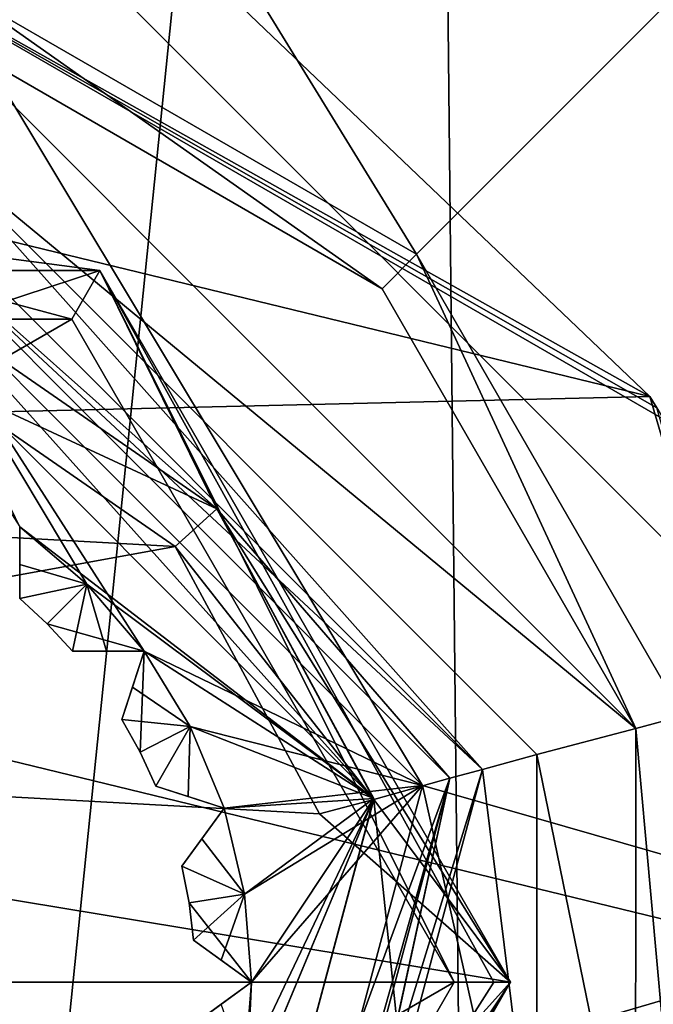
# Model space of a CAD drawing. Header units: millimetres. Extents: x -112 to 112, y -106 to 1587.
# Tile 35 of 158: x 2.94 to 8.57, y -0.2 to 8.55. Entities that reach past the tile are written whole.
import ezdxf

# ---------------------------------------------------------------- set-up
doc = ezdxf.new("R2010")
doc.units = ezdxf.units.MM
doc.header["$LTSCALE"] = 65.185185
for name, color, linetype in [('1000', 7, 'CONTINUOUS'), ('1045', 7, 'CONTINUOUS'), ('1046', 7, 'CONTINUOUS'), ('1047', 7, 'CONTINUOUS'), ('1048', 7, 'CONTINUOUS'), ('1049', 7, 'CONTINUOUS'), ('1050', 7, 'CONTINUOUS'), ('1051', 7, 'CONTINUOUS'), ('1052', 7, 'CONTINUOUS'), ('1053', 7, 'CONTINUOUS'), ('1054', 7, 'CONTINUOUS'), ('1071', 7, 'CONTINUOUS'), ('1072', 7, 'CONTINUOUS'), ('1073', 7, 'CONTINUOUS'), ('1100', 7, 'CONTINUOUS'), ('1101', 7, 'CONTINUOUS'), ('1102', 7, 'CONTINUOUS'), ('1103', 7, 'CONTINUOUS'), ('1122', 7, 'CONTINUOUS'), ('1123', 7, 'CONTINUOUS'), ('1124', 7, 'CONTINUOUS'), ('1125', 7, 'CONTINUOUS'), ('3', 7, 'CONTINUOUS'), ('31', 7, 'CONTINUOUS'), ('64', 7, 'CONTINUOUS'), ('66', 7, 'CONTINUOUS'), ('67', 7, 'CONTINUOUS'), ('944', 7, 'CONTINUOUS'), ('946', 7, 'CONTINUOUS'), ('950', 7, 'CONTINUOUS'), ('952', 7, 'CONTINUOUS'), ('954', 7, 'CONTINUOUS'), ('956', 7, 'CONTINUOUS'), ('958', 7, 'CONTINUOUS'), ('962', 7, 'CONTINUOUS'), ('963', 7, 'CONTINUOUS'), ('964', 7, 'CONTINUOUS'), ('976', 7, 'CONTINUOUS'), ('979', 7, 'CONTINUOUS'), ('985', 7, 'CONTINUOUS'), ('994', 7, 'CONTINUOUS'), ('995', 7, 'CONTINUOUS'), ('996', 7, 'CONTINUOUS'), ('997', 7, 'CONTINUOUS'), ('998', 7, 'CONTINUOUS'), ('999', 7, 'CONTINUOUS')]:
    doc.layers.add(name, color=color, linetype=linetype)

msp = doc.modelspace()

# ---------------------------------------------------------------- linework, layer by layer
at = {"layer": '1000', "color": 7, "linetype": 'CONTINUOUS', "true_color": 0xe0f2ff}
for points in [[(2.9389, 4.0451, 49.7), (2.9389, 4.0451, 38.7), (2.9389, 3.7109, 49.4338), (2.9389, 4.0451, 49.7)], [(2.9389, 4.0451, 38.7), (2.9389, 3.7107, 38.9664), (2.9389, 3.4077, 49.2), (2.9389, 4.0451, 38.7)], [(2.9389, 3.7109, 49.4338), (2.9389, 4.0451, 38.7), (2.9389, 3.4077, 49.2), (2.9389, 3.7109, 49.4338)], [(2.9389, 3.7107, 38.9664), (2.9389, 3.4077, 39.2), (2.9389, 3.4077, 49.2), (2.9389, 3.7107, 38.9664)]]:
    msp.add_3dface(points, dxfattribs=at)
at = {"layer": '1045', "color": 7, "linetype": 'CONTINUOUS', "true_color": 0xe0f2ff}
for points in [[(0, 6.8, 58.7), (-3.401, 5.8884, 58.7), (3.401, 5.8884, 58.7), (0, 6.8, 58.7)], [(-3.401, 5.8884, 58.7), (-6.8, 0, 58.7), (3.401, 5.8884, 58.7), (-3.401, 5.8884, 58.7)], [(3.401, 5.8884, 58.7), (-6.8, 0, 58.7), (6.8, 0, 58.7), (3.401, 5.8884, 58.7)], [(6.8, 0, 58.7), (-6.8, 0, 58.7), (-3.401, -5.8884, 58.7), (6.8, 0, 58.7)], [(3.401, -5.8884, 58.7), (6.8, 0, 58.7), (-3.401, -5.8884, 58.7), (3.401, -5.8884, 58.7)]]:
    msp.add_3dface(points, dxfattribs=at)
at = {"layer": '1046', "color": 7, "linetype": 'CONTINUOUS', "true_color": 0xe0f2ff}
for points in [[(-3.65, 6.322, 57.2), (3.65, 6.322, 57.2), (2.2807, 5.8727, 57.2), (-3.65, 6.322, 57.2)], [(2.2807, 5.8727, 57.2), (3.65, 6.322, 57.2), (4.6923, 4.2038, 57.2), (2.2807, 5.8727, 57.2)], [(3.65, 6.322, 57.2), (7.3, 0, 57.2), (4.6923, 4.2038, 57.2), (3.65, 6.322, 57.2)], [(2.0997, 5.4066, 57.2), (4.3199, 3.8702, 57.2), (-3.8702, 4.3199, 57.2), (2.0997, 5.4066, 57.2)], [(-3.8702, 4.3199, 57.2), (4.3199, 3.8702, 57.2), (-5.4066, 2.0997, 57.2), (-3.8702, 4.3199, 57.2)], [(4.6923, 4.2038, 57.2), (7.3, 0, 57.2), (6.0871, 1.624, 57.2), (4.6923, 4.2038, 57.2)], [(4.3199, 3.8702, 57.2), (5.604, 1.4951, 57.2), (-5.4066, 2.0997, 57.2), (4.3199, 3.8702, 57.2)], [(7.3, 0, 57.2), (-7.3, 0, 57.2), (-5.4066, 2.0997, 57.2), (7.3, 0, 57.2)], [(5.604, 1.4951, 57.2), (7.3, 0, 57.2), (-5.4066, 2.0997, 57.2), (5.604, 1.4951, 57.2)], [(6.0871, 1.624, 57.2), (7.3, 0, 57.2), (5.604, 1.4951, 57.2), (6.0871, 1.624, 57.2)], [(-7.3, 0, 57.2), (7.3, 0, 57.2), (5.4066, -2.0997, 57.2), (-7.3, 0, 57.2)], [(-7.3, 0, 57.2), (5.4066, -2.0997, 57.2), (-5.604, -1.4951, 57.2), (-7.3, 0, 57.2)], [(7.3, 0, 57.2), (3.65, -6.322, 57.2), (5.8727, -2.2807, 57.2), (7.3, 0, 57.2)], [(7.3, 0, 57.2), (5.8727, -2.2807, 57.2), (5.4066, -2.0997, 57.2), (7.3, 0, 57.2)]]:
    msp.add_3dface(points, dxfattribs=at)
at = {"layer": '1047', "color": 7, "linetype": 'CONTINUOUS', "true_color": 0xe0f2ff}
for points in [[(3.65, 6.322, 57.2), (-3.65, 6.322, 57.2), (3.65, 6.322, 58.2), (3.65, 6.322, 57.2)], [(3.65, 6.322, 58.2), (-3.65, 6.322, 57.2), (-3.65, 6.322, 58.2), (3.65, 6.322, 58.2)], [(7.3, 0, 57.2), (3.65, 6.322, 57.2), (7.3, 0, 58.2), (7.3, 0, 57.2)], [(7.3, 0, 58.2), (3.65, 6.322, 57.2), (3.65, 6.322, 58.2), (7.3, 0, 58.2)]]:
    msp.add_3dface(points, dxfattribs=at)
at = {"layer": '1048', "color": 7, "linetype": 'CONTINUOUS', "true_color": 0xe0f2ff}
for points in [[(3.65, -6.322, 57.2), (7.3, 0, 57.2), (3.65, -6.322, 58.2), (3.65, -6.322, 57.2)], [(7.3, 0, 57.2), (7.3, 0, 58.2), (3.65, -6.322, 58.2), (7.3, 0, 57.2)]]:
    msp.add_3dface(points, dxfattribs=at)
at = {"layer": '1049', "color": 7, "linetype": 'CONTINUOUS', "true_color": 0xe0f2ff}
for points in [[(0, 6.8, 58.7), (3.65, 6.322, 58.2), (-3.65, 6.322, 58.2), (0, 6.8, 58.7)], [(0, 6.8, 58.7), (3.401, 5.8884, 58.7), (3.65, 6.322, 58.2), (0, 6.8, 58.7)], [(3.401, 5.8884, 58.7), (6.8, 0, 58.7), (3.65, 6.322, 58.2), (3.401, 5.8884, 58.7)], [(3.65, 6.322, 58.2), (6.8, 0, 58.7), (7.1536, 0, 58.5536), (3.65, 6.322, 58.2)], [(7.3, 0, 58.2), (3.65, 6.322, 58.2), (7.1536, 0, 58.5536), (7.3, 0, 58.2)]]:
    msp.add_3dface(points, dxfattribs=at)
at = {"layer": '1050', "color": 7, "linetype": 'CONTINUOUS', "true_color": 0xe0f2ff}
for points in [[(6.8, 0, 58.7), (3.401, -5.8884, 58.7), (7.1536, 0, 58.5536), (6.8, 0, 58.7)], [(7.3, 0, 58.2), (3.401, -5.8884, 58.7), (3.65, -6.322, 58.2), (7.3, 0, 58.2)], [(3.401, -5.8884, 58.7), (7.3, 0, 58.2), (7.1536, 0, 58.5536), (3.401, -5.8884, 58.7)]]:
    msp.add_3dface(points, dxfattribs=at)
at = {"layer": '1051', "color": 7, "linetype": 'CONTINUOUS', "true_color": 0xe0f2ff}
for points in [[(2.2807, 5.8727, 52.2), (4.6923, 4.2038, 52.2), (2.0997, 5.4066, 52.2), (2.2807, 5.8727, 52.2)], [(2.0997, 5.4066, 52.2), (4.6923, 4.2038, 52.2), (4.3199, 3.8702, 52.2), (2.0997, 5.4066, 52.2)], [(4.6923, 4.2038, 52.2), (6.0871, 1.624, 52.2), (4.3199, 3.8702, 52.2), (4.6923, 4.2038, 52.2)], [(4.3199, 3.8702, 52.2), (6.0871, 1.624, 52.2), (5.604, 1.4951, 52.2), (4.3199, 3.8702, 52.2)]]:
    msp.add_3dface(points, dxfattribs=at)
at = {"layer": '1052', "color": 7, "linetype": 'CONTINUOUS', "true_color": 0xe0f2ff}
for points in [[(4.6923, 4.2038, 54), (2.2807, 5.8727, 54), (4.6923, 4.2038, 57.2), (4.6923, 4.2038, 54)], [(2.2807, 5.8727, 54), (2.2807, 5.8727, 57.2), (4.6923, 4.2038, 57.2), (2.2807, 5.8727, 54)], [(6.0871, 1.624, 54), (4.6923, 4.2038, 54), (6.0871, 1.624, 57.2), (6.0871, 1.624, 54)], [(4.6923, 4.2038, 54), (4.6923, 4.2038, 57.2), (6.0871, 1.624, 57.2), (4.6923, 4.2038, 54)]]:
    msp.add_3dface(points, dxfattribs=at)
at = {"layer": '1053', "color": 7, "linetype": 'CONTINUOUS', "true_color": 0xe0f2ff}
for points in [[(6.0871, 1.624, 52.2), (6.0871, 1.624, 54), (5.604, 1.4951, 52.2), (6.0871, 1.624, 52.2)], [(6.0871, 1.624, 54), (6.0871, 1.624, 57.2), (5.604, 1.4951, 52.2), (6.0871, 1.624, 54)], [(6.0871, 1.624, 57.2), (5.604, 1.4951, 57.2), (5.604, 1.4951, 52.2), (6.0871, 1.624, 57.2)]]:
    msp.add_3dface(points, dxfattribs=at)
at = {"layer": '1054', "color": 7, "linetype": 'CONTINUOUS', "true_color": 0xe0f2ff}
for points in [[(4.3199, 3.8702, 57.2), (2.0997, 5.4066, 57.2), (4.3199, 3.8702, 52.2), (4.3199, 3.8702, 57.2)], [(2.0997, 5.4066, 57.2), (2.0997, 5.4066, 52.2), (4.3199, 3.8702, 52.2), (2.0997, 5.4066, 57.2)], [(5.604, 1.4951, 57.2), (4.3199, 3.8702, 57.2), (5.604, 1.4951, 52.2), (5.604, 1.4951, 57.2)], [(4.3199, 3.8702, 57.2), (4.3199, 3.8702, 52.2), (5.604, 1.4951, 52.2), (4.3199, 3.8702, 57.2)]]:
    msp.add_3dface(points, dxfattribs=at)
at = {"layer": '1071', "color": 7, "linetype": 'CONTINUOUS', "true_color": 0xe0f2ff}
for points in [[(4.3807, 1.0295, 49.2), (4.3807, 1.0295, 39.2), (4.4446, 0.704, 39.2), (4.3807, 1.0295, 49.2)], [(4.4446, 0.704, 49.2), (4.3807, 1.0295, 49.2), (4.4446, 0.704, 39.2), (4.4446, 0.704, 49.2)], [(4.4844, 0.3746, 39.2), (4.4844, 0.3746, 49.2), (4.4446, 0.704, 49.2), (4.4844, 0.3746, 39.2)], [(4.4844, 0.3746, 39.2), (4.4446, 0.704, 49.2), (4.4446, 0.704, 39.2), (4.4844, 0.3746, 39.2)]]:
    msp.add_3dface(points, dxfattribs=at)
at = {"layer": '1072', "color": 7, "linetype": 'CONTINUOUS', "true_color": 0xe0f2ff}
for points in [[(3.8481, 2.3328, 49.2), (3.8481, 2.3328, 39.2), (4.0095, 2.043, 39.2), (3.8481, 2.3328, 49.2)], [(4.0095, 2.043, 49.2), (3.8481, 2.3328, 49.2), (4.0095, 2.043, 39.2), (4.0095, 2.043, 49.2)], [(4.1491, 1.742, 39.2), (4.1491, 1.742, 49.2), (4.0095, 2.043, 49.2), (4.1491, 1.742, 39.2)], [(4.1491, 1.742, 39.2), (4.0095, 2.043, 49.2), (4.0095, 2.043, 39.2), (4.1491, 1.742, 39.2)]]:
    msp.add_3dface(points, dxfattribs=at)
at = {"layer": '1073', "color": 7, "linetype": 'CONTINUOUS', "true_color": 0xe0f2ff}
for points in [[(2.9389, 3.4077, 49.2), (2.9389, 3.4077, 39.2), (3.182, 3.182, 39.2), (2.9389, 3.4077, 49.2)], [(3.182, 3.182, 49.2), (2.9389, 3.4077, 49.2), (3.182, 3.182, 39.2), (3.182, 3.182, 49.2)], [(3.4077, 2.9389, 39.2), (3.4077, 2.9389, 49.2), (3.182, 3.182, 49.2), (3.4077, 2.9389, 39.2)], [(3.4077, 2.9389, 39.2), (3.182, 3.182, 49.2), (3.182, 3.182, 39.2), (3.4077, 2.9389, 39.2)]]:
    msp.add_3dface(points, dxfattribs=at)
at = {"layer": '1100', "color": 7, "linetype": 'CONTINUOUS', "true_color": 0xe0f2ff}
for points in [[(4.4844, -0.3746, 49.2), (4.9384, -0.7822, 49.7), (5, 0, 49.7), (4.4844, -0.3746, 49.2)], [(4.4844, -0.3746, 49.2), (5, 0, 49.7), (4.7296, -0.1964, 49.4338), (4.4844, -0.3746, 49.2)]]:
    msp.add_3dface(points, dxfattribs=at)
at = {"layer": '1101', "color": 7, "linetype": 'CONTINUOUS', "true_color": 0xe0f2ff}
for points in [[(4.9384, 0.7822, 49.7), (4.7552, 1.5451, 49.7), (4.3807, 1.0295, 49.2), (4.9384, 0.7822, 49.7)], [(4.7552, 1.5451, 49.7), (4.5589, 1.2747, 49.4338), (4.3807, 1.0295, 49.2), (4.7552, 1.5451, 49.7)], [(4.9384, 0.7822, 49.7), (4.3807, 1.0295, 49.2), (4.4446, 0.704, 49.2), (4.9384, 0.7822, 49.7)], [(4.4844, 0.3746, 49.2), (4.9384, 0.7822, 49.7), (4.4446, 0.704, 49.2), (4.4844, 0.3746, 49.2)], [(4.9384, 0.7822, 49.7), (4.4844, 0.3746, 49.2), (4.7295, 0.1965, 49.4336), (4.9384, 0.7822, 49.7)], [(5, 0, 49.7), (4.9384, 0.7822, 49.7), (4.7295, 0.1965, 49.4336), (5, 0, 49.7)]]:
    msp.add_3dface(points, dxfattribs=at)
at = {"layer": '1102', "color": 7, "linetype": 'CONTINUOUS', "true_color": 0xe0f2ff}
for points in [[(4.0451, 2.9389, 49.7), (3.9418, 2.6211, 49.4338), (3.8481, 2.3328, 49.2), (4.0451, 2.9389, 49.7)], [(4.0451, 2.9389, 49.7), (3.8481, 2.3328, 49.2), (4.0095, 2.043, 49.2), (4.0451, 2.9389, 49.7)], [(4.455, 2.2699, 49.7), (4.0451, 2.9389, 49.7), (4.0095, 2.043, 49.2), (4.455, 2.2699, 49.7)], [(4.1491, 1.742, 49.2), (4.455, 2.2699, 49.7), (4.0095, 2.043, 49.2), (4.1491, 1.742, 49.2)], [(4.455, 2.2699, 49.7), (4.1491, 1.742, 49.2), (4.4373, 1.6484, 49.4336), (4.455, 2.2699, 49.7)], [(4.7552, 1.5451, 49.7), (4.455, 2.2699, 49.7), (4.4373, 1.6484, 49.4336), (4.7552, 1.5451, 49.7)]]:
    msp.add_3dface(points, dxfattribs=at)
at = {"layer": '1103', "color": 7, "linetype": 'CONTINUOUS', "true_color": 0xe0f2ff}
for points in [[(3.5355, 3.5355, 49.7), (2.9389, 4.0451, 49.7), (2.9389, 3.4077, 49.2), (3.5355, 3.5355, 49.7)], [(2.9389, 4.0451, 49.7), (2.9389, 3.7109, 49.4338), (2.9389, 3.4077, 49.2), (2.9389, 4.0451, 49.7)], [(3.5355, 3.5355, 49.7), (2.9389, 3.4077, 49.2), (3.182, 3.182, 49.2), (3.5355, 3.5355, 49.7)], [(3.4077, 2.9389, 49.2), (3.5355, 3.5355, 49.7), (3.182, 3.182, 49.2), (3.4077, 2.9389, 49.2)], [(3.5355, 3.5355, 49.7), (3.4077, 2.9389, 49.2), (3.7107, 2.9389, 49.4336), (3.5355, 3.5355, 49.7)], [(4.0451, 2.9389, 49.7), (3.5355, 3.5355, 49.7), (3.7107, 2.9389, 49.4336), (4.0451, 2.9389, 49.7)]]:
    msp.add_3dface(points, dxfattribs=at)
at = {"layer": '1122', "color": 7, "linetype": 'CONTINUOUS', "true_color": 0xe0f2ff}
for points in [[(2.9389, 4.0451, 38.7), (3.5355, 3.5355, 38.7), (2.9389, 3.7107, 38.9664), (2.9389, 4.0451, 38.7)], [(3.5355, 3.5355, 38.7), (2.9389, 3.4077, 39.2), (2.9389, 3.7107, 38.9664), (3.5355, 3.5355, 38.7)], [(2.9389, 3.4077, 39.2), (3.5355, 3.5355, 38.7), (3.182, 3.182, 39.2), (2.9389, 3.4077, 39.2)], [(3.5355, 3.5355, 38.7), (4.045, 2.9389, 38.7), (3.182, 3.182, 39.2), (3.5355, 3.5355, 38.7)], [(4.045, 2.9389, 38.7), (3.4077, 2.9389, 39.2), (3.182, 3.182, 39.2), (4.045, 2.9389, 38.7)], [(3.4077, 2.9389, 39.2), (4.045, 2.9389, 38.7), (3.7109, 2.9389, 38.9662), (3.4077, 2.9389, 39.2)]]:
    msp.add_3dface(points, dxfattribs=at)
at = {"layer": '1123', "color": 7, "linetype": 'CONTINUOUS', "true_color": 0xe0f2ff}
for points in [[(4.045, 2.9389, 38.7), (4.455, 2.2699, 38.7), (3.9418, 2.6209, 38.9664), (4.045, 2.9389, 38.7)], [(4.455, 2.2699, 38.7), (3.8481, 2.3328, 39.2), (3.9418, 2.6209, 38.9664), (4.455, 2.2699, 38.7)], [(3.8481, 2.3328, 39.2), (4.455, 2.2699, 38.7), (4.0095, 2.043, 39.2), (3.8481, 2.3328, 39.2)], [(4.455, 2.2699, 38.7), (4.1491, 1.742, 39.2), (4.0095, 2.043, 39.2), (4.455, 2.2699, 38.7)], [(4.455, 2.2699, 38.7), (4.7552, 1.5451, 38.7), (4.1491, 1.742, 39.2), (4.455, 2.2699, 38.7)], [(4.1491, 1.742, 39.2), (4.7552, 1.5451, 38.7), (4.4375, 1.6484, 38.9662), (4.1491, 1.742, 39.2)]]:
    msp.add_3dface(points, dxfattribs=at)
at = {"layer": '1124', "color": 7, "linetype": 'CONTINUOUS', "true_color": 0xe0f2ff}
for points in [[(4.7552, 1.5451, 38.7), (4.9384, 0.7822, 38.7), (4.5587, 1.2746, 38.9664), (4.7552, 1.5451, 38.7)], [(4.9384, 0.7822, 38.7), (4.3807, 1.0295, 39.2), (4.5587, 1.2746, 38.9664), (4.9384, 0.7822, 38.7)], [(4.3807, 1.0295, 39.2), (4.9384, 0.7822, 38.7), (4.4446, 0.704, 39.2), (4.3807, 1.0295, 39.2)], [(4.9384, 0.7822, 38.7), (5, 0, 38.7), (4.4446, 0.704, 39.2), (4.9384, 0.7822, 38.7)], [(5, 0, 38.7), (4.4844, 0.3746, 39.2), (4.4446, 0.704, 39.2), (5, 0, 38.7)], [(4.4844, 0.3746, 39.2), (5, 0, 38.7), (4.7296, 0.1964, 38.9662), (4.4844, 0.3746, 39.2)]]:
    msp.add_3dface(points, dxfattribs=at)
at = {"layer": '1125', "color": 7, "linetype": 'CONTINUOUS', "true_color": 0xe0f2ff}
msp.add_3dface([(5, 0, 38.7), (4.9384, -0.7822, 38.7), (4.7295, -0.1965, 38.9664), (5, 0, 38.7)], dxfattribs=at)
at = {"layer": '3', "color": 7, "linetype": 'CONTINUOUS', "true_color": 0xe0f2ff}
for points in [[(8.6603, 4.9999, 24.5), (0, 10, 24.5), (8.6007, 5.1018, 21.5), (8.6603, 4.9999, 24.5)], [(8.6007, 5.1018, 21.5), (0, 10, 24.5), (0, 10, 21.5), (8.6007, 5.1018, 21.5)]]:
    msp.add_3dface(points, dxfattribs=at)
at = {"layer": '31', "color": 7, "linetype": 'CONTINUOUS', "true_color": 0xe0f2ff}
for points in [[(0, 30.5, -17), (6.5175, 30.5, -15.701), (0, -1.3802, -22.2554), (0, 30.5, -17)], [(0, -1.3802, -22.2554), (6.5175, 30.5, -15.701), (0, -33.5, -18.75), (0, -1.3802, -22.2554)], [(0, -33.5, -18.75), (6.5175, 30.5, -15.701), (7.1832, -33.5, -17.3195), (0, -33.5, -18.75)], [(10.8795, 4, -19.106), (10.2515, -3.9218, -19.8014), (6.5175, 30.5, -15.701), (10.8795, 4, -19.106)], [(6.5175, 30.5, -15.701), (10.2515, -3.9218, -19.8014), (7.1832, -33.5, -17.3195), (6.5175, 30.5, -15.701)], [(12.0336, 30.5, -12.008), (10.8795, 4, -19.106), (6.5175, 30.5, -15.701), (12.0336, 30.5, -12.008)]]:
    msp.add_3dface(points, dxfattribs=at)
at = {"layer": '64', "color": 7, "linetype": 'CONTINUOUS', "true_color": 0xe0f2ff}
for points in [[(-0.2356, 9.9972, 1.5), (-5.2032, 8.5397, 1.5), (4.7943, 8.7758, 1.5), (-0.2356, 9.9972, 1.5)], [(4.7943, 8.7758, 1.5), (-5.2032, 8.5397, 1.5), (8.5398, 5.2031, 1.5), (4.7943, 8.7758, 1.5)], [(-5.2032, 8.5397, 1.5), (-8.7758, 4.7943, 1.5), (8.5398, 5.2031, 1.5), (-5.2032, 8.5397, 1.5)], [(8.5398, 5.2031, 1.5), (-8.7758, 4.7943, 1.5), (9.9972, 0.2355, 1.5), (8.5398, 5.2031, 1.5)], [(-8.7758, 4.7943, 1.5), (-8.5398, -5.2031, 1.5), (9.9972, 0.2355, 1.5), (-8.7758, 4.7943, 1.5)], [(-8.5398, -5.2031, 1.5), (8.7758, -4.7943, 1.5), (9.9972, 0.2355, 1.5), (-8.5398, -5.2031, 1.5)]]:
    msp.add_3dface(points, dxfattribs=at)
at = {"layer": '66', "color": 7, "linetype": 'CONTINUOUS', "true_color": 0xe0f2ff}
msp.add_3dface([(9.8996, 9.8994, 24.5), (0, 10, 24.5), (8.6603, 4.9999, 24.5), (9.8996, 9.8994, 24.5)], dxfattribs=at)
at = {"layer": '67', "color": 7, "linetype": 'CONTINUOUS', "true_color": 0xe0f2ff}
for points in [[(8.6007, 5.1018, 21.5), (0, 10, 21.5), (8.5398, 5.2031, 1.5), (8.6007, 5.1018, 21.5)], [(0, 10, 21.5), (4.7943, 8.7758, 1.5), (8.5398, 5.2031, 1.5), (0, 10, 21.5)], [(8.6007, 5.1018, 21.5), (8.5398, 5.2031, 1.5), (9.9972, 0.2355, 1.5), (8.6007, 5.1018, 21.5)]]:
    msp.add_3dface(points, dxfattribs=at)
at = {"layer": '944', "color": 7, "linetype": 'CONTINUOUS', "true_color": 0xe0f2ff}
for points in [[(8.4147, 2.2525, 56.2), (2.2525, 8.4147, 56.2), (2.021, 7.5336, 56.2), (8.4147, 2.2525, 56.2)], [(6.1596, 6.1596, 56.2), (2.2525, 8.4147, 56.2), (8.4147, 2.2525, 56.2), (6.1596, 6.1596, 56.2)], [(7.5336, 2.021, 56.2), (8.4147, 2.2525, 56.2), (2.021, 7.5336, 56.2), (7.5336, 2.021, 56.2)], [(8.413, -2.2589, 56.2), (8.4147, 2.2525, 56.2), (7.5336, 2.021, 56.2), (8.413, -2.2589, 56.2)], [(7.5349, -2.0163, 56.2), (8.413, -2.2589, 56.2), (7.5336, 2.021, 56.2), (7.5349, -2.0163, 56.2)]]:
    msp.add_3dface(points, dxfattribs=at)
at = {"layer": '946', "color": 7, "linetype": 'CONTINUOUS', "true_color": 0xe0f2ff}
for points in [[(17.0925, 7.0778, 23.2), (18.5, -0.004, 23.2), (7.0778, 17.0925, 23.2), (17.0925, 7.0778, 23.2)], [(7.0778, 17.0925, 23.2), (18.5, -0.004, 23.2), (10.6773, 10.6773, 23.2), (7.0778, 17.0925, 23.2)], [(13.0815, 13.0815, 23.2), (17.0925, 7.0778, 23.2), (7.0778, 17.0925, 23.2), (13.0815, 13.0815, 23.2)]]:
    msp.add_3dface(points, dxfattribs=at)
at = {"layer": '950', "color": 7, "linetype": 'CONTINUOUS', "true_color": 0xe0f2ff}
for points in [[(8.9095, 8.9095, 37.2), (12.6, -0.0001, 37.2), (-0.0001, 12.6, 37.2), (8.9095, 8.9095, 37.2)], [(-0.0001, 12.6, 37.2), (12.6, -0.0001, 37.2), (6.52, 1.7471, 37.2), (-0.0001, 12.6, 37.2)], [(1.7471, 6.52, 37.2), (-0.0001, 12.6, 37.2), (6.52, 1.7471, 37.2), (1.7471, 6.52, 37.2)], [(6.52, 1.7471, 37.2), (8.9095, -8.9095, 37.2), (4.773, -4.773, 37.2), (6.52, 1.7471, 37.2)], [(12.6, -0.0001, 37.2), (8.9095, -8.9095, 37.2), (6.52, 1.7471, 37.2), (12.6, -0.0001, 37.2)]]:
    msp.add_3dface(points, dxfattribs=at)
at = {"layer": '952', "color": 7, "linetype": 'CONTINUOUS', "true_color": 0xe0f2ff}
for points in [[(1.7471, 6.52, 38.7), (6.52, 1.7471, 38.7), (4.045, 2.9389, 38.7), (1.7471, 6.52, 38.7)], [(2.9389, 4.0451, 38.7), (1.7471, 6.52, 38.7), (3.5355, 3.5355, 38.7), (2.9389, 4.0451, 38.7)], [(3.5355, 3.5355, 38.7), (1.7471, 6.52, 38.7), (4.045, 2.9389, 38.7), (3.5355, 3.5355, 38.7)], [(4.045, 2.9389, 38.7), (6.52, 1.7471, 38.7), (4.455, 2.2699, 38.7), (4.045, 2.9389, 38.7)], [(4.455, 2.2699, 38.7), (6.52, 1.7471, 38.7), (4.7552, 1.5451, 38.7), (4.455, 2.2699, 38.7)], [(4.7552, 1.5451, 38.7), (6.52, 1.7471, 38.7), (4.9384, 0.7822, 38.7), (4.7552, 1.5451, 38.7)], [(6.52, 1.7471, 38.7), (4.773, -4.773, 38.7), (5, 0, 38.7), (6.52, 1.7471, 38.7)], [(4.9384, 0.7822, 38.7), (6.52, 1.7471, 38.7), (5, 0, 38.7), (4.9384, 0.7822, 38.7)], [(5, 0, 38.7), (4.773, -4.773, 38.7), (4.9384, -0.7822, 38.7), (5, 0, 38.7)]]:
    msp.add_3dface(points, dxfattribs=at)
at = {"layer": '954', "color": 7, "linetype": 'CONTINUOUS', "true_color": 0xe0f2ff}
for points in [[(6.0853, 1.6306, 49.7), (1.6306, 6.0853, 49.7), (2.9389, 4.0451, 49.7), (6.0853, 1.6306, 49.7)], [(3.5355, 3.5355, 49.7), (6.0853, 1.6306, 49.7), (2.9389, 4.0451, 49.7), (3.5355, 3.5355, 49.7)], [(4.0451, 2.9389, 49.7), (6.0853, 1.6306, 49.7), (3.5355, 3.5355, 49.7), (4.0451, 2.9389, 49.7)], [(4.455, 2.2699, 49.7), (6.0853, 1.6306, 49.7), (4.0451, 2.9389, 49.7), (4.455, 2.2699, 49.7)], [(4.7552, 1.5451, 49.7), (6.0853, 1.6306, 49.7), (4.455, 2.2699, 49.7), (4.7552, 1.5451, 49.7)], [(4.4548, -4.4548, 49.7), (6.0853, 1.6306, 49.7), (4.455, -2.2699, 49.7), (4.4548, -4.4548, 49.7)], [(6.0853, 1.6306, 49.7), (4.7552, -1.5451, 49.7), (4.455, -2.2699, 49.7), (6.0853, 1.6306, 49.7)], [(4.7552, -1.5451, 49.7), (6.0853, 1.6306, 49.7), (4.9384, -0.7822, 49.7), (4.7552, -1.5451, 49.7)], [(4.9384, 0.7822, 49.7), (6.0853, 1.6306, 49.7), (4.7552, 1.5451, 49.7), (4.9384, 0.7822, 49.7)], [(4.9384, -0.7822, 49.7), (6.0853, 1.6306, 49.7), (5, 0, 49.7), (4.9384, -0.7822, 49.7)], [(5, 0, 49.7), (6.0853, 1.6306, 49.7), (4.9384, 0.7822, 49.7), (5, 0, 49.7)]]:
    msp.add_3dface(points, dxfattribs=at)
at = {"layer": '956', "color": 7, "linetype": 'CONTINUOUS', "true_color": 0xe0f2ff}
for points in [[(7.0513, 1.8893, 54.7), (1.8893, 7.0513, 54.7), (1.8117, 6.7615, 54.7), (7.0513, 1.8893, 54.7)], [(6.7615, 1.8117, 54.7), (7.0513, 1.8893, 54.7), (1.8117, 6.7615, 54.7), (6.7615, 1.8117, 54.7)], [(5.1619, -5.1619, 54.7), (7.0513, 1.8893, 54.7), (4.9497, -4.9497, 54.7), (5.1619, -5.1619, 54.7)], [(4.9497, -4.9497, 54.7), (7.0513, 1.8893, 54.7), (6.7615, 1.8117, 54.7), (4.9497, -4.9497, 54.7)]]:
    msp.add_3dface(points, dxfattribs=at)
at = {"layer": '958', "color": 7, "linetype": 'CONTINUOUS', "true_color": 0xe0f2ff}
for points in [[(12.0064, 12.0064, 29.5654), (0, 16.9797, 29.5654), (6.4664, 6.4664, 55.9485), (12.0064, 12.0064, 29.5654)], [(6.4664, 6.4664, 55.9485), (0, 16.9797, 29.5654), (2.3669, 8.8332, 55.9485), (6.4664, 6.4664, 55.9485)], [(8.8332, 2.3669, 55.9485), (12.0064, 12.0064, 29.5654), (6.4664, 6.4664, 55.9485), (8.8332, 2.3669, 55.9485)], [(6.4664, -6.4664, 55.9485), (10.3205, -10.3205, 43.2122), (16.9797, 0, 29.5654), (6.4664, -6.4664, 55.9485)], [(6.4664, -6.4664, 55.9485), (16.9797, 0, 29.5654), (8.8332, -2.3669, 55.9485), (6.4664, -6.4664, 55.9485)]]:
    msp.add_3dface(points, dxfattribs=at)
at = {"layer": '962', "color": 7, "linetype": 'CONTINUOUS', "true_color": 0xe0f2ff}
for points in [[(1.7471, 6.52, 37.2), (6.52, 1.7471, 37.2), (1.7471, 6.52, 38.7), (1.7471, 6.52, 37.2)], [(6.52, 1.7471, 37.2), (6.52, 1.7471, 38.7), (1.7471, 6.52, 38.7), (6.52, 1.7471, 37.2)], [(6.52, 1.7471, 37.2), (4.773, -4.773, 37.2), (6.52, 1.7471, 38.7), (6.52, 1.7471, 37.2)], [(4.773, -4.773, 37.2), (4.773, -4.773, 38.7), (6.52, 1.7471, 38.7), (4.773, -4.773, 37.2)]]:
    msp.add_3dface(points, dxfattribs=at)
at = {"layer": '963', "color": 7, "linetype": 'CONTINUOUS', "true_color": 0xe0f2ff}
for points in [[(1.6306, 6.0853, 49.7), (6.0853, 1.6306, 49.7), (2.2807, 5.8727, 52.2), (1.6306, 6.0853, 49.7)], [(2.2807, 5.8727, 52.2), (6.0853, 1.6306, 49.7), (4.6923, 4.2038, 52.2), (2.2807, 5.8727, 52.2)], [(6.0853, 1.6306, 49.7), (6.0871, 1.624, 52.2), (4.6923, 4.2038, 52.2), (6.0853, 1.6306, 49.7)], [(6.0853, 1.6306, 49.7), (4.4548, -4.4548, 49.7), (6.0871, 1.624, 52.2), (6.0853, 1.6306, 49.7)], [(6.0871, 1.624, 52.2), (4.4548, -4.4548, 49.7), (6.0871, 1.624, 54), (6.0871, 1.624, 52.2)], [(6.0871, 1.624, 54), (4.4548, -4.4548, 49.7), (6.2905, -0.3454, 54), (6.0871, 1.624, 54)]]:
    msp.add_3dface(points, dxfattribs=at)
at = {"layer": '964', "color": 7, "linetype": 'CONTINUOUS', "true_color": 0xe0f2ff}
for points in [[(1.8893, 7.0513, 54.7), (7.0513, 1.8893, 54.7), (1.8894, 7.0513, 55.7), (1.8893, 7.0513, 54.7)], [(1.8894, 7.0513, 55.7), (7.0513, 1.8893, 54.7), (7.0513, 1.8894, 55.7), (1.8894, 7.0513, 55.7)], [(7.0513, 1.8893, 54.7), (5.1619, -5.1619, 54.7), (7.0513, 1.8894, 55.7), (7.0513, 1.8893, 54.7)], [(5.1619, -5.1619, 54.7), (5.1619, -5.1619, 55.7), (7.0513, 1.8894, 55.7), (5.1619, -5.1619, 54.7)]]:
    msp.add_3dface(points, dxfattribs=at)
at = {"layer": '976', "color": 7, "linetype": 'CONTINUOUS', "true_color": 0xe0f2ff}
for points in [[(6.7615, 1.8117, 54.7), (1.8117, 6.7615, 54.7), (4.6923, 4.2038, 54), (6.7615, 1.8117, 54.7)], [(1.8117, 6.7615, 54.7), (2.2807, 5.8727, 54), (4.6923, 4.2038, 54), (1.8117, 6.7615, 54.7)], [(6.0871, 1.624, 54), (6.7615, 1.8117, 54.7), (4.6923, 4.2038, 54), (6.0871, 1.624, 54)], [(4.9497, -4.9497, 54.7), (6.7615, 1.8117, 54.7), (4.4548, -4.4548, 54), (4.9497, -4.9497, 54.7)], [(4.4548, -4.4548, 54), (6.7615, 1.8117, 54.7), (5.2769, -3.4415, 54), (4.4548, -4.4548, 54)], [(6.7615, 1.8117, 54.7), (5.8727, -2.2807, 54), (5.2769, -3.4415, 54), (6.7615, 1.8117, 54.7)], [(6.7615, 1.8117, 54.7), (6.2905, -0.3454, 54), (5.8727, -2.2807, 54), (6.7615, 1.8117, 54.7)], [(6.7615, 1.8117, 54.7), (6.0871, 1.624, 54), (6.2905, -0.3454, 54), (6.7615, 1.8117, 54.7)]]:
    msp.add_3dface(points, dxfattribs=at)
at = {"layer": '979', "color": 7, "linetype": 'CONTINUOUS', "true_color": 0xe0f2ff}
for points in [[(2.021, 7.5336, 56.2), (1.8894, 7.0513, 55.7), (7.0513, 1.8894, 55.7), (2.021, 7.5336, 56.2)], [(7.5336, 2.021, 56.2), (2.021, 7.5336, 56.2), (7.0513, 1.8894, 55.7), (7.5336, 2.021, 56.2)], [(7.5349, -2.0163, 56.2), (7.5336, 2.021, 56.2), (7.0513, 1.8894, 55.7), (7.5349, -2.0163, 56.2)], [(5.1619, -5.1619, 55.7), (7.5349, -2.0163, 56.2), (7.0513, 1.8894, 55.7), (5.1619, -5.1619, 55.7)]]:
    msp.add_3dface(points, dxfattribs=at)
at = {"layer": '985', "color": 7, "linetype": 'CONTINUOUS', "true_color": 0xe0f2ff}
for points in [[(2.2525, 8.4147, 56.2), (6.1596, 6.1596, 56.2), (2.3669, 8.8332, 55.9485), (2.2525, 8.4147, 56.2)], [(6.1596, 6.1596, 56.2), (6.4664, 6.4664, 55.9485), (2.3669, 8.8332, 55.9485), (6.1596, 6.1596, 56.2)], [(6.1596, 6.1596, 56.2), (8.4147, 2.2525, 56.2), (6.4664, 6.4664, 55.9485), (6.1596, 6.1596, 56.2)], [(8.4147, 2.2525, 56.2), (8.8332, 2.3669, 55.9485), (6.4664, 6.4664, 55.9485), (8.4147, 2.2525, 56.2)], [(8.4147, 2.2525, 56.2), (8.8332, -2.3669, 55.9485), (8.8332, 2.3669, 55.9485), (8.4147, 2.2525, 56.2)], [(8.4147, 2.2525, 56.2), (8.413, -2.2589, 56.2), (8.8332, -2.3669, 55.9485), (8.4147, 2.2525, 56.2)]]:
    msp.add_3dface(points, dxfattribs=at)
at = {"layer": '994', "color": 7, "linetype": 'CONTINUOUS', "true_color": 0xe0f2ff}
for points in [[(4.4844, -0.3746, 49.2), (5, 0, 38.7), (4.7295, -0.1965, 38.9664), (4.4844, -0.3746, 49.2)], [(5, 0, 38.7), (4.4844, -0.3746, 49.2), (4.7296, -0.1964, 49.4338), (5, 0, 38.7)], [(5, 0, 49.7), (5, 0, 38.7), (4.7296, -0.1964, 49.4338), (5, 0, 49.7)]]:
    msp.add_3dface(points, dxfattribs=at)
at = {"layer": '995', "color": 7, "linetype": 'CONTINUOUS', "true_color": 0xe0f2ff}
for points in [[(4.4844, 0.3746, 39.2), (5, 0, 49.7), (4.7295, 0.1965, 49.4336), (4.4844, 0.3746, 39.2)], [(5, 0, 49.7), (4.4844, 0.3746, 39.2), (4.7296, 0.1964, 38.9662), (5, 0, 49.7)], [(4.4844, 0.3746, 49.2), (4.4844, 0.3746, 39.2), (4.7295, 0.1965, 49.4336), (4.4844, 0.3746, 49.2)], [(5, 0, 38.7), (5, 0, 49.7), (4.7296, 0.1964, 38.9662), (5, 0, 38.7)]]:
    msp.add_3dface(points, dxfattribs=at)
at = {"layer": '996', "color": 7, "linetype": 'CONTINUOUS', "true_color": 0xe0f2ff}
for points in [[(4.7552, 1.5451, 38.7), (4.5587, 1.2746, 38.9664), (4.3807, 1.0295, 49.2), (4.7552, 1.5451, 38.7)], [(4.5589, 1.2747, 49.4338), (4.7552, 1.5451, 38.7), (4.3807, 1.0295, 49.2), (4.5589, 1.2747, 49.4338)], [(4.7552, 1.5451, 49.7), (4.7552, 1.5451, 38.7), (4.5589, 1.2747, 49.4338), (4.7552, 1.5451, 49.7)], [(4.5587, 1.2746, 38.9664), (4.3807, 1.0295, 39.2), (4.3807, 1.0295, 49.2), (4.5587, 1.2746, 38.9664)]]:
    msp.add_3dface(points, dxfattribs=at)
at = {"layer": '997', "color": 7, "linetype": 'CONTINUOUS', "true_color": 0xe0f2ff}
for points in [[(4.1491, 1.742, 39.2), (4.7552, 1.5451, 49.7), (4.4373, 1.6484, 49.4336), (4.1491, 1.742, 39.2)], [(4.7552, 1.5451, 49.7), (4.1491, 1.742, 39.2), (4.4375, 1.6484, 38.9662), (4.7552, 1.5451, 49.7)], [(4.1491, 1.742, 49.2), (4.1491, 1.742, 39.2), (4.4373, 1.6484, 49.4336), (4.1491, 1.742, 49.2)], [(4.7552, 1.5451, 38.7), (4.7552, 1.5451, 49.7), (4.4375, 1.6484, 38.9662), (4.7552, 1.5451, 38.7)]]:
    msp.add_3dface(points, dxfattribs=at)
at = {"layer": '998', "color": 7, "linetype": 'CONTINUOUS', "true_color": 0xe0f2ff}
for points in [[(4.045, 2.9389, 38.7), (3.9418, 2.6209, 38.9664), (3.8481, 2.3328, 49.2), (4.045, 2.9389, 38.7)], [(3.9418, 2.6211, 49.4338), (4.045, 2.9389, 38.7), (3.8481, 2.3328, 49.2), (3.9418, 2.6211, 49.4338)], [(4.0451, 2.9389, 49.7), (4.045, 2.9389, 38.7), (3.9418, 2.6211, 49.4338), (4.0451, 2.9389, 49.7)], [(3.9418, 2.6209, 38.9664), (3.8481, 2.3328, 39.2), (3.8481, 2.3328, 49.2), (3.9418, 2.6209, 38.9664)]]:
    msp.add_3dface(points, dxfattribs=at)
at = {"layer": '999', "color": 7, "linetype": 'CONTINUOUS', "true_color": 0xe0f2ff}
for points in [[(3.4077, 2.9389, 39.2), (4.0451, 2.9389, 49.7), (3.7107, 2.9389, 49.4336), (3.4077, 2.9389, 39.2)], [(4.0451, 2.9389, 49.7), (3.4077, 2.9389, 39.2), (3.7109, 2.9389, 38.9662), (4.0451, 2.9389, 49.7)], [(3.4077, 2.9389, 49.2), (3.4077, 2.9389, 39.2), (3.7107, 2.9389, 49.4336), (3.4077, 2.9389, 49.2)], [(4.045, 2.9389, 38.7), (4.0451, 2.9389, 49.7), (3.7109, 2.9389, 38.9662), (4.045, 2.9389, 38.7)]]:
    msp.add_3dface(points, dxfattribs=at)

doc.saveas('drawing.dxf')
